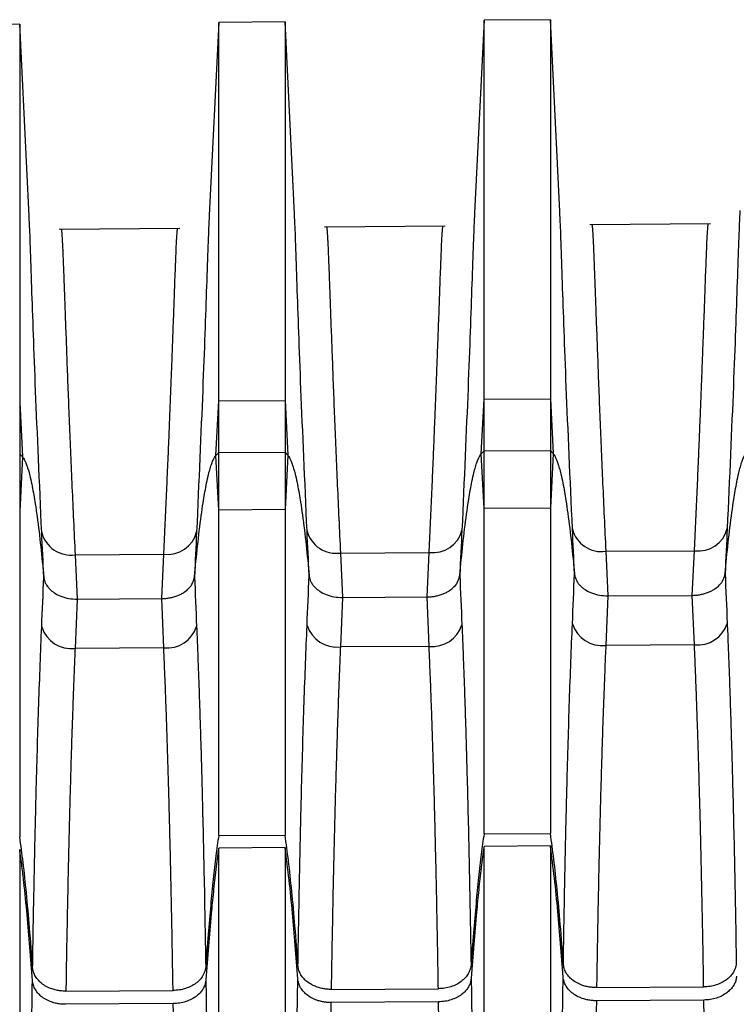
# Model space of a CAD drawing. Header units: millimetres. Extents: x -103 to 103, y 0 to 140.
# Tile 18 of 30: x -67 to -57, y 124 to 139. Entities that reach past the tile are written whole.
import ezdxf

# ---------------------------------------------------------------- set-up
doc = ezdxf.new("R2010")
doc.units = ezdxf.units.MM

msp = doc.modelspace()

# ---------------------------------------------------------------- linework, layer by layer
at = {"color": 7, "linetype": 'Continuous', "lineweight": 25}
for p, q in [((-64.45, 139.242), (-64.593, 136.338)), ((-63.45, 139.251), (-64.45, 139.242)), ((-64.45, 126.987), (-64.45, 139.242)), ((-63.307, 136.359), (-63.45, 139.251)), ((-63.45, 139.251), (-63.45, 126.994)), ((-60.45, 139.277), (-60.593, 136.373)), ((-59.45, 139.286), (-60.45, 139.277)), ((-60.45, 127.013), (-60.45, 139.277)), ((-59.307, 136.394), (-59.45, 139.286)), ((-59.45, 139.286), (-59.45, 127.02)), ((-67.45, 139.216), (-68.45, 139.207)), ((-67.307, 136.324), (-67.45, 139.216)), ((-67.45, 139.216), (-67.45, 126.968)), ((-65.034, 136.137), (-66.857, 136.121)), ((-61.034, 136.172), (-62.857, 136.156)), ((-57.034, 136.207), (-58.857, 136.191)), ((-67.45, 133.518), (-67.409, 132.698)), ((-64.491, 132.716), (-64.45, 133.538)), ((-64.45, 133.538), (-63.45, 133.544)), ((-63.45, 133.544), (-63.409, 132.722)), ((-60.491, 132.741), (-60.45, 133.564)), ((-60.45, 133.564), (-59.45, 133.57)), ((-59.45, 133.57), (-59.409, 132.747)), ((-67.45, 132.741), (-67.409, 132.698)), ((-67.409, 132.698), (-67.45, 131.877)), ((-64.491, 132.716), (-64.45, 132.759)), ((-64.45, 131.894), (-64.491, 132.716)), ((-64.45, 132.759), (-63.45, 132.765)), ((-63.45, 132.765), (-63.409, 132.722)), ((-63.409, 132.722), (-63.45, 131.9)), ((-60.491, 132.741), (-60.45, 132.784)), ((-60.45, 131.918), (-60.491, 132.741)), ((-60.45, 132.784), (-59.45, 132.79)), ((-59.45, 132.79), (-59.409, 132.747)), ((-59.409, 132.747), (-59.45, 131.923)), ((-63.45, 131.9), (-64.45, 131.894)), ((-59.45, 131.923), (-60.45, 131.918)), ((-66.615, 131.22), (-65.278, 131.229)), ((-66.615, 131.22), (-66.583, 130.551)), ((-65.309, 130.559), (-65.278, 131.229)), ((-62.615, 131.246), (-61.278, 131.255)), ((-62.615, 131.246), (-62.583, 130.575)), ((-61.309, 130.583), (-61.278, 131.255)), ((-58.614, 131.272), (-57.278, 131.281)), ((-58.614, 131.272), (-58.583, 130.6)), ((-57.31, 130.608), (-57.278, 131.281)), ((-66.583, 130.551), (-66.615, 129.807)), ((-66.583, 130.551), (-65.309, 130.559)), ((-65.278, 129.815), (-65.309, 130.559)), ((-62.583, 130.575), (-62.615, 129.83)), ((-62.583, 130.575), (-61.309, 130.583)), ((-61.278, 129.838), (-61.309, 130.583)), ((-58.583, 130.6), (-58.614, 129.854)), ((-58.583, 130.6), (-57.31, 130.608)), ((-57.278, 129.862), (-57.31, 130.608)), ((-65.278, 129.815), (-66.615, 129.807)), ((-61.278, 129.838), (-62.615, 129.83)), ((-57.278, 129.862), (-58.614, 129.854)), ((-64.45, 126.987), (-63.45, 126.994)), ((-60.45, 127.013), (-59.45, 127.02)), ((-67.45, 126.779), (-67.45, 96.979)), ((-63.45, 126.805), (-64.45, 126.798)), ((-64.45, 108.235), (-64.45, 126.798)), ((-63.45, 126.805), (-63.45, 109.132)), ((-59.45, 126.831), (-60.45, 126.824)), ((-60.45, 110.34), (-60.45, 126.824)), ((-59.45, 126.831), (-59.45, 110.225)), ((-58.753, 124.694), (-57.139, 124.705)), ((-66.754, 124.641), (-65.138, 124.652)), ((-62.754, 124.668), (-61.138, 124.678)), ((-65.135, 124.454), (-66.757, 124.443)), ((-61.135, 124.48), (-62.757, 124.47)), ((-57.136, 124.507), (-58.756, 124.496))]:
    msp.add_line(p, q, dxfattribs=at)
for centre, radius, start, end in [((-66.68, 131.667), 0.452, 194.1814, 278.2745), ((-65.219, 131.674), 0.449, 262.5021, 345.9803), ((-62.68, 131.693), 0.452, 194.1854, 278.2737), ((-61.219, 131.7), 0.449, 262.503, 345.9763), ((-58.679, 131.719), 0.452, 194.1894, 278.2728), ((-57.219, 131.726), 0.449, 262.5038, 345.9723), ((-58.668, 130.323), 0.472, 197.9247, 276.5087), ((-57.231, 130.328), 0.469, 264.1908, 342.3009), ((-66.668, 130.276), 0.472, 197.9168, 276.5101), ((-65.23, 130.282), 0.469, 264.1893, 342.3089), ((-62.668, 130.3), 0.472, 197.9208, 276.5094), ((-61.23, 130.305), 0.469, 264.1901, 342.3049)]:
    msp.add_arc(centre, radius, start, end, dxfattribs=at)
at = {"color": 8, "linetype": 'Continuous', "lineweight": 25}
for points, knots in [([(-56.592, 136.408), (-56.593, 136.384), (-56.602, 136.258), (-56.631, 135.398), (-56.684, 133.87), (-56.75, 132.371), (-56.784, 131.617)], [0, 0, 0, 0, 0.072282, 0.38167, 0.68917, 1, 1, 1, 1]), ([(-67.118, 131.556), (-67.151, 132.306), (-67.217, 133.798), (-67.27, 135.318), (-67.298, 136.175), (-67.307, 136.301), (-67.309, 136.324)], [0, 0, 0, 0, 0.310637, 0.618209, 0.927686, 1, 1, 1, 1]), ([(-64.592, 136.338), (-64.593, 136.315), (-64.602, 136.189), (-64.631, 135.332), (-64.684, 133.811), (-64.75, 132.316), (-64.783, 131.565)], [0, 0, 0, 0, 0.071456, 0.381113, 0.688889, 1, 1, 1, 1]), ([(-63.118, 131.582), (-63.151, 132.333), (-63.217, 133.828), (-63.27, 135.351), (-63.298, 136.209), (-63.307, 136.335), (-63.309, 136.359)], [0, 0, 0, 0, 0.310499, 0.617934, 0.927274, 1, 1, 1, 1]), ([(-60.592, 136.373), (-60.593, 136.349), (-60.602, 136.223), (-60.631, 135.365), (-60.684, 133.84), (-60.75, 132.344), (-60.783, 131.591)], [0, 0, 0, 0, 0.071866, 0.381403, 0.689037, 1, 1, 1, 1]), ([(-59.117, 131.608), (-59.151, 132.361), (-59.217, 133.858), (-59.27, 135.384), (-59.298, 136.244), (-59.307, 136.37), (-59.309, 136.394)], [0, 0, 0, 0, 0.310361, 0.61766, 0.926863, 1, 1, 1, 1])]:
    msp.add_open_spline(points, degree=3, knots=knots, dxfattribs=at)
at = {"color": 7, "linetype": 'Continuous', "lineweight": 25}
for points, knots in [([(-66.824, 136.121), (-66.823, 136.12), (-66.821, 136.118), (-66.819, 136.102), (-66.816, 136.077), (-66.814, 136.043), (-66.811, 136.001), (-66.808, 135.949), (-66.805, 135.891), (-66.802, 135.825), (-66.799, 135.752), (-66.796, 135.672), (-66.792, 135.587), (-66.789, 135.496), (-66.785, 135.4), (-66.781, 135.3), (-66.778, 135.195), (-66.774, 135.086), (-66.77, 134.974), (-66.763, 134.784), (-66.752, 134.5), (-66.738, 134.099), (-66.721, 133.67), (-66.703, 133.216), (-66.684, 132.741), (-66.662, 132.249), (-66.64, 131.746), (-66.623, 131.393), (-66.615, 131.22)], [0, 0, 0, 0, 0.031908, 0.063325, 0.094254, 0.124693, 0.154642, 0.184102, 0.213072, 0.241552, 0.269543, 0.297045, 0.324057, 0.350579, 0.376612, 0.402156, 0.42721, 0.451774, 0.475849, 0.499434, 0.568247, 0.635275, 0.70052, 0.763981, 0.82566, 0.885555, 0.943669, 1, 1, 1, 1]), ([(-65.278, 131.229), (-65.273, 131.328), (-65.263, 131.528), (-65.25, 131.82), (-65.237, 132.11), (-65.224, 132.395), (-65.212, 132.676), (-65.2, 132.951), (-65.189, 133.22), (-65.179, 133.483), (-65.169, 133.738), (-65.159, 133.985), (-65.15, 134.222), (-65.142, 134.45), (-65.134, 134.667), (-65.126, 134.886), (-65.118, 135.103), (-65.111, 135.316), (-65.103, 135.513), (-65.096, 135.689), (-65.09, 135.842), (-65.084, 135.968), (-65.078, 136.063), (-65.073, 136.125), (-65.07, 136.132), (-65.068, 136.136)], [0, 0, 0, 0, 0.031968, 0.064518, 0.097649, 0.131363, 0.165659, 0.200537, 0.235998, 0.272041, 0.308666, 0.345874, 0.383664, 0.422037, 0.460992, 0.50053, 0.54785, 0.597214, 0.648622, 0.702074, 0.757571, 0.815112, 0.874697, 0.936326, 1, 1, 1, 1]), ([(-62.824, 136.156), (-62.823, 136.155), (-62.821, 136.153), (-62.819, 136.137), (-62.816, 136.112), (-62.814, 136.078), (-62.811, 136.035), (-62.808, 135.984), (-62.805, 135.925), (-62.802, 135.859), (-62.799, 135.786), (-62.796, 135.707), (-62.792, 135.621), (-62.789, 135.53), (-62.785, 135.434), (-62.781, 135.333), (-62.777, 135.228), (-62.774, 135.119), (-62.769, 135.007), (-62.763, 134.816), (-62.752, 134.532), (-62.737, 134.131), (-62.721, 133.7), (-62.703, 133.245), (-62.683, 132.77), (-62.662, 132.277), (-62.64, 131.772), (-62.623, 131.42), (-62.615, 131.246)], [0, 0, 0, 0, 0.031888, 0.063289, 0.094203, 0.124629, 0.154569, 0.18402, 0.212985, 0.241462, 0.269452, 0.296954, 0.32397, 0.350498, 0.376538, 0.402092, 0.427158, 0.451737, 0.475829, 0.499433, 0.568256, 0.635292, 0.700541, 0.764004, 0.825681, 0.885572, 0.943679, 1, 1, 1, 1]), ([(-61.278, 131.255), (-61.273, 131.354), (-61.263, 131.554), (-61.25, 131.847), (-61.237, 132.137), (-61.224, 132.423), (-61.212, 132.704), (-61.201, 132.98), (-61.19, 133.25), (-61.179, 133.513), (-61.169, 133.768), (-61.16, 134.015), (-61.151, 134.254), (-61.142, 134.482), (-61.134, 134.699), (-61.126, 134.918), (-61.118, 135.136), (-61.111, 135.35), (-61.103, 135.547), (-61.096, 135.723), (-61.09, 135.877), (-61.084, 136.003), (-61.078, 136.097), (-61.073, 136.159), (-61.07, 136.167), (-61.068, 136.171)], [0, 0, 0, 0, 0.031961, 0.064504, 0.097631, 0.13134, 0.165632, 0.200508, 0.235967, 0.272009, 0.308634, 0.345842, 0.383634, 0.42201, 0.460968, 0.500511, 0.547827, 0.597188, 0.648595, 0.702048, 0.757547, 0.815092, 0.874682, 0.936318, 1, 1, 1, 1]), ([(-58.824, 136.191), (-58.823, 136.19), (-58.821, 136.188), (-58.819, 136.172), (-58.816, 136.147), (-58.814, 136.113), (-58.811, 136.07), (-58.808, 136.019), (-58.805, 135.96), (-58.802, 135.893), (-58.799, 135.82), (-58.796, 135.74), (-58.792, 135.655), (-58.789, 135.564), (-58.785, 135.467), (-58.781, 135.366), (-58.777, 135.261), (-58.773, 135.152), (-58.769, 135.039), (-58.763, 134.848), (-58.752, 134.564), (-58.737, 134.162), (-58.721, 133.731), (-58.703, 133.275), (-58.683, 132.798), (-58.662, 132.305), (-58.639, 131.799), (-58.623, 131.446), (-58.614, 131.272)], [0, 0, 0, 0, 0.031916, 0.063341, 0.094276, 0.124721, 0.154674, 0.184138, 0.21311, 0.241592, 0.269584, 0.297085, 0.324096, 0.350616, 0.376645, 0.402184, 0.427233, 0.451791, 0.475858, 0.499435, 0.568268, 0.63531, 0.700564, 0.764028, 0.825703, 0.88559, 0.943689, 1, 1, 1, 1]), ([(-57.278, 131.281), (-57.273, 131.38), (-57.264, 131.581), (-57.25, 131.874), (-57.237, 132.164), (-57.224, 132.451), (-57.212, 132.733), (-57.201, 133.009), (-57.19, 133.279), (-57.179, 133.543), (-57.169, 133.799), (-57.16, 134.046), (-57.151, 134.285), (-57.142, 134.514), (-57.134, 134.732), (-57.126, 134.951), (-57.118, 135.169), (-57.111, 135.383), (-57.103, 135.58), (-57.096, 135.758), (-57.09, 135.911), (-57.084, 136.037), (-57.078, 136.132), (-57.073, 136.194), (-57.07, 136.202), (-57.068, 136.206)], [0, 0, 0, 0, 0.0319553, 0.0644943, 0.0976172, 0.1313239, 0.1656147, 0.2004896, 0.2359485, 0.2719917, 0.3086191, 0.3458309, 0.383627, 0.4220075, 0.4609726, 0.5005221, 0.5478296, 0.5971846, 0.648587, 0.702037, 0.7575345, 0.8150796, 0.8746722, 0.9363123, 1, 1, 1, 1]), ([(-67.409, 132.698), (-67.404, 132.69), (-67.39, 132.674), (-67.373, 132.642), (-67.354, 132.599), (-67.334, 132.544), (-67.312, 132.472), (-67.287, 132.373), (-67.253, 132.21), (-67.219, 132.013), (-67.175, 131.709), (-67.131, 131.341), (-67.101, 131.035), (-67.086, 130.881)], [0, 0, 0, 0, 0.013351, 0.031556, 0.055575, 0.0864, 0.125064, 0.175263, 0.250071, 0.394795, 0.500072, 0.747867, 1, 1, 1, 1]), ([(-64.815, 130.889), (-64.8, 131.044), (-64.77, 131.352), (-64.726, 131.722), (-64.682, 132.028), (-64.648, 132.226), (-64.613, 132.39), (-64.587, 132.494), (-64.563, 132.574), (-64.538, 132.638), (-64.516, 132.684), (-64.498, 132.707), (-64.491, 132.716)], [0, 0, 0, 0, 0.252198, 0.499938, 0.605707, 0.749882, 0.824761, 0.874907, 0.922021, 0.957259, 0.982618, 1, 1, 1, 1]), ([(-63.409, 132.722), (-63.404, 132.715), (-63.39, 132.698), (-63.373, 132.666), (-63.354, 132.624), (-63.334, 132.568), (-63.312, 132.497), (-63.287, 132.398), (-63.253, 132.235), (-63.219, 132.038), (-63.175, 131.734), (-63.13, 131.366), (-63.101, 131.06), (-63.086, 130.906)], [0, 0, 0, 0, 0.0133595, 0.0315696, 0.0555912, 0.0864114, 0.1250636, 0.1752926, 0.2500708, 0.3949753, 0.5000716, 0.7478919, 1, 1, 1, 1]), ([(-60.815, 130.914), (-60.8, 131.069), (-60.771, 131.376), (-60.726, 131.747), (-60.682, 132.052), (-60.648, 132.25), (-60.613, 132.414), (-60.587, 132.519), (-60.563, 132.599), (-60.538, 132.662), (-60.516, 132.708), (-60.498, 132.731), (-60.491, 132.741)], [0, 0, 0, 0, 0.252173, 0.499938, 0.605534, 0.749881, 0.824731, 0.874907, 0.922008, 0.957244, 0.982608, 1, 1, 1, 1]), ([(-59.409, 132.747), (-59.404, 132.74), (-59.39, 132.723), (-59.373, 132.691), (-59.354, 132.648), (-59.334, 132.593), (-59.312, 132.521), (-59.287, 132.423), (-59.252, 132.259), (-59.219, 132.062), (-59.175, 131.758), (-59.13, 131.39), (-59.1, 131.085), (-59.086, 130.93)], [0, 0, 0, 0, 0.013368, 0.031583, 0.055607, 0.086423, 0.125064, 0.175322, 0.250071, 0.395157, 0.500072, 0.747917, 1, 1, 1, 1]), ([(-56.816, 130.938), (-56.801, 131.093), (-56.771, 131.401), (-56.726, 131.771), (-56.682, 132.077), (-56.648, 132.275), (-56.613, 132.439), (-56.587, 132.543), (-56.563, 132.623), (-56.538, 132.687), (-56.516, 132.733), (-56.498, 132.756), (-56.491, 132.765)], [0, 0, 0, 0, 0.252149, 0.499938, 0.60536, 0.749881, 0.824701, 0.874906, 0.921994, 0.957228, 0.982598, 1, 1, 1, 1]), ([(-61.309, 130.583), (-61.288, 130.584), (-61.246, 130.585), (-61.184, 130.595), (-61.124, 130.609), (-61.067, 130.628), (-61.016, 130.652), (-60.957, 130.687), (-60.893, 130.741), (-60.834, 130.82), (-60.822, 130.882), (-60.815, 130.914)], [0, 0, 0, 0, 0.084392, 0.169476, 0.254439, 0.338465, 0.420776, 0.500674, 0.649195, 0.818319, 1, 1, 1, 1]), ([(-59.086, 130.93), (-59.083, 130.914), (-59.078, 130.882), (-59.059, 130.836), (-59.034, 130.793), (-59.002, 130.755), (-58.966, 130.722), (-58.912, 130.683), (-58.829, 130.641), (-58.711, 130.606), (-58.626, 130.602), (-58.583, 130.6)], [0, 0, 0, 0, 0.09209, 0.182272, 0.269229, 0.351807, 0.429064, 0.500299, 0.661894, 0.830613, 1, 1, 1, 1]), ([(-57.31, 130.608), (-57.289, 130.609), (-57.246, 130.61), (-57.184, 130.619), (-57.124, 130.634), (-57.068, 130.653), (-57.016, 130.677), (-56.957, 130.712), (-56.893, 130.766), (-56.835, 130.845), (-56.822, 130.907), (-56.816, 130.938)], [0, 0, 0, 0, 0.084391, 0.169475, 0.254438, 0.338464, 0.420775, 0.500673, 0.649196, 0.81832, 1, 1, 1, 1]), ([(-67.086, 130.881), (-67.084, 130.865), (-67.079, 130.832), (-67.06, 130.786), (-67.034, 130.744), (-67.002, 130.706), (-66.967, 130.673), (-66.912, 130.633), (-66.83, 130.591), (-66.712, 130.557), (-66.626, 130.553), (-66.583, 130.551)], [0, 0, 0, 0, 0.09216, 0.182413, 0.269441, 0.352085, 0.429403, 0.500693, 0.662154, 0.830739, 1, 1, 1, 1]), ([(-65.309, 130.559), (-65.288, 130.559), (-65.246, 130.561), (-65.184, 130.57), (-65.124, 130.584), (-65.067, 130.604), (-65.016, 130.627), (-64.956, 130.662), (-64.892, 130.716), (-64.834, 130.796), (-64.822, 130.857), (-64.815, 130.889)], [0, 0, 0, 0, 0.084392, 0.169477, 0.25444, 0.338466, 0.420777, 0.500674, 0.649194, 0.818318, 1, 1, 1, 1]), ([(-63.086, 130.906), (-63.083, 130.889), (-63.079, 130.857), (-63.06, 130.811), (-63.034, 130.768), (-63.002, 130.73), (-62.966, 130.698), (-62.912, 130.658), (-62.829, 130.616), (-62.711, 130.581), (-62.626, 130.577), (-62.583, 130.575)], [0, 0, 0, 0, 0.09216, 0.182413, 0.26944, 0.352084, 0.429403, 0.500693, 0.662155, 0.83074, 1, 1, 1, 1]), ([(-59.254, 125.051), (-59.252, 125.19), (-59.247, 125.467), (-59.24, 125.873), (-59.233, 126.269), (-59.225, 126.653), (-59.217, 127.027), (-59.208, 127.389), (-59.196, 127.847), (-59.181, 128.393), (-59.162, 129.015), (-59.141, 129.612), (-59.125, 129.99), (-59.117, 130.178)], [0, 0, 0, 0, 0.074873, 0.148583, 0.221122, 0.292484, 0.362664, 0.431658, 0.499464, 0.627622, 0.753727, 0.877828, 1, 1, 1, 1]), ([(-56.784, 130.186), (-56.779, 130.079), (-56.77, 129.864), (-56.758, 129.533), (-56.745, 129.193), (-56.734, 128.844), (-56.723, 128.486), (-56.712, 128.118), (-56.7, 127.665), (-56.686, 127.117), (-56.672, 126.464), (-56.658, 125.778), (-56.651, 125.302), (-56.647, 125.061)], [0, 0, 0, 0, 0.069826, 0.140286, 0.211397, 0.283173, 0.355626, 0.428766, 0.502598, 0.621509, 0.744062, 0.870237, 1, 1, 1, 1]), ([(-67.255, 124.998), (-67.253, 125.12), (-67.249, 125.364), (-67.243, 125.723), (-67.236, 126.073), (-67.229, 126.415), (-67.222, 126.748), (-67.215, 127.072), (-67.207, 127.388), (-67.197, 127.816), (-67.182, 128.347), (-67.162, 128.969), (-67.141, 129.565), (-67.126, 129.943), (-67.118, 130.131)], [0, 0, 0, 0, 0.0657488, 0.1305863, 0.1945069, 0.2575059, 0.3195791, 0.3807236, 0.4409371, 0.5002185, 0.628187, 0.7541025, 0.8780153, 1, 1, 1, 1]), ([(-64.783, 130.139), (-64.779, 130.032), (-64.77, 129.817), (-64.757, 129.486), (-64.745, 129.146), (-64.733, 128.796), (-64.722, 128.437), (-64.711, 128.069), (-64.699, 127.616), (-64.686, 127.068), (-64.671, 126.413), (-64.658, 125.726), (-64.65, 125.25), (-64.646, 125.008)], [0, 0, 0, 0, 0.06982, 0.140275, 0.211383, 0.283158, 0.355613, 0.428755, 0.502593, 0.621488, 0.744036, 0.870218, 1, 1, 1, 1]), ([(-63.255, 125.024), (-63.252, 125.164), (-63.248, 125.441), (-63.24, 125.849), (-63.233, 126.245), (-63.225, 126.63), (-63.217, 127.004), (-63.208, 127.367), (-63.197, 127.825), (-63.182, 128.371), (-63.162, 128.993), (-63.141, 129.589), (-63.125, 129.967), (-63.118, 130.154)], [0, 0, 0, 0, 0.074981, 0.148791, 0.221422, 0.292867, 0.363121, 0.432181, 0.500044, 0.628053, 0.754012, 0.877969, 1, 1, 1, 1]), ([(-60.783, 130.162), (-60.779, 130.056), (-60.77, 129.841), (-60.757, 129.51), (-60.745, 129.169), (-60.733, 128.82), (-60.722, 128.461), (-60.712, 128.093), (-60.699, 127.64), (-60.686, 127.092), (-60.672, 126.439), (-60.658, 125.752), (-60.65, 125.276), (-60.646, 125.035)], [0, 0, 0, 0, 0.069826, 0.140286, 0.211399, 0.283178, 0.355636, 0.428781, 0.50262, 0.621516, 0.744061, 0.870233, 1, 1, 1, 1]), ([(-66.615, 129.807), (-66.619, 129.699), (-66.629, 129.482), (-66.642, 129.144), (-66.654, 128.796), (-66.667, 128.435), (-66.678, 128.062), (-66.689, 127.677), (-66.7, 127.28), (-66.71, 126.871), (-66.72, 126.449), (-66.729, 126.015), (-66.738, 125.569), (-66.746, 125.111), (-66.751, 124.798), (-66.754, 124.641)], [0, 0, 0, 0, 0.070207, 0.141533, 0.213978, 0.287542, 0.362225, 0.438027, 0.514949, 0.592991, 0.672153, 0.752434, 0.833836, 0.916358, 1, 1, 1, 1]), ([(-65.138, 124.652), (-65.14, 124.788), (-65.145, 125.059), (-65.152, 125.458), (-65.159, 125.848), (-65.167, 126.229), (-65.175, 126.6), (-65.184, 126.962), (-65.193, 127.316), (-65.202, 127.66), (-65.212, 127.995), (-65.222, 128.32), (-65.232, 128.637), (-65.243, 128.945), (-65.254, 129.243), (-65.266, 129.534), (-65.274, 129.722), (-65.278, 129.815)], [0, 0, 0, 0, 0.072509, 0.144183, 0.215023, 0.285027, 0.354197, 0.422532, 0.490032, 0.556698, 0.622529, 0.687526, 0.751689, 0.815018, 0.877512, 0.939173, 1, 1, 1, 1]), ([(-62.615, 129.83), (-62.619, 129.723), (-62.628, 129.505), (-62.642, 129.168), (-62.654, 128.82), (-62.666, 128.459), (-62.678, 128.086), (-62.689, 127.702), (-62.7, 127.305), (-62.71, 126.895), (-62.72, 126.474), (-62.729, 126.04), (-62.738, 125.594), (-62.746, 125.137), (-62.751, 124.825), (-62.754, 124.668)], [0, 0, 0, 0, 0.070222, 0.141561, 0.214016, 0.287587, 0.362275, 0.43808, 0.515002, 0.593042, 0.672198, 0.752472, 0.833864, 0.916373, 1, 1, 1, 1]), ([(-61.138, 124.678), (-61.141, 124.814), (-61.145, 125.085), (-61.152, 125.484), (-61.16, 125.873), (-61.167, 126.254), (-61.176, 126.625), (-61.184, 126.987), (-61.193, 127.34), (-61.202, 127.684), (-61.212, 128.019), (-61.222, 128.344), (-61.232, 128.661), (-61.243, 128.968), (-61.254, 129.267), (-61.266, 129.557), (-61.274, 129.745), (-61.278, 129.838)], [0, 0, 0, 0, 0.072499, 0.144165, 0.214997, 0.284996, 0.354161, 0.422493, 0.489992, 0.556658, 0.622491, 0.687491, 0.751658, 0.814992, 0.877494, 0.939163, 1, 1, 1, 1]), ([(-58.614, 129.854), (-58.619, 129.746), (-58.628, 129.529), (-58.641, 129.192), (-58.654, 128.843), (-58.666, 128.483), (-58.678, 128.11), (-58.689, 127.726), (-58.7, 127.329), (-58.71, 126.92), (-58.72, 126.499), (-58.729, 126.066), (-58.737, 125.62), (-58.746, 125.163), (-58.751, 124.851), (-58.753, 124.694)], [0, 0, 0, 0, 0.0702345, 0.1415832, 0.2140463, 0.2876238, 0.3623161, 0.4381231, 0.5150452, 0.5930824, 0.6722348, 0.7525027, 0.8338861, 0.9163852, 1, 1, 1, 1]), ([(-57.139, 124.705), (-57.141, 124.841), (-57.145, 125.111), (-57.152, 125.51), (-57.16, 125.899), (-57.168, 126.279), (-57.176, 126.65), (-57.184, 127.012), (-57.193, 127.365), (-57.203, 127.708), (-57.212, 128.043), (-57.222, 128.368), (-57.233, 128.685), (-57.243, 128.992), (-57.255, 129.291), (-57.266, 129.58), (-57.274, 129.768), (-57.278, 129.862)], [0, 0, 0, 0, 0.072489, 0.144146, 0.214971, 0.284964, 0.354125, 0.422455, 0.489952, 0.556618, 0.622452, 0.687455, 0.751627, 0.814967, 0.877475, 0.939153, 1, 1, 1, 1]), ([(-67.255, 124.998), (-67.27, 125.197), (-67.297, 125.572), (-67.346, 126.1), (-67.393, 126.558), (-67.432, 126.839), (-67.45, 126.968)], [0, 0, 0, 0, 0.3031849, 0.570889, 0.8031443, 1, 1, 1, 1]), ([(-64.45, 126.987), (-64.464, 126.886), (-64.495, 126.667), (-64.534, 126.317), (-64.573, 125.921), (-64.611, 125.48), (-64.634, 125.171), (-64.646, 125.008)], [0, 0, 0, 0, 0.154515, 0.331748, 0.531727, 0.754473, 1, 1, 1, 1]), ([(-63.255, 125.024), (-63.269, 125.223), (-63.297, 125.599), (-63.345, 126.126), (-63.393, 126.584), (-63.432, 126.865), (-63.45, 126.994)], [0, 0, 0, 0, 0.303234, 0.570954, 0.803193, 1, 1, 1, 1]), ([(-60.45, 127.013), (-60.464, 126.912), (-60.495, 126.693), (-60.534, 126.343), (-60.573, 125.947), (-60.611, 125.506), (-60.634, 125.197), (-60.646, 125.035)], [0, 0, 0, 0, 0.1544737, 0.3316855, 0.5316646, 0.7544313, 1, 1, 1, 1]), ([(-59.254, 125.051), (-59.269, 125.25), (-59.297, 125.625), (-59.345, 126.153), (-59.393, 126.61), (-59.432, 126.891), (-59.45, 127.02)], [0, 0, 0, 0, 0.303283, 0.571019, 0.803242, 1, 1, 1, 1]), ([(-67.258, 124.801), (-67.27, 124.968), (-67.294, 125.298), (-67.337, 125.793), (-67.377, 126.199), (-67.416, 126.528), (-67.438, 126.692), (-67.45, 126.779)], [0, 0, 0, 0, 0.253134, 0.500008, 0.749986, 0.869046, 1, 1, 1, 1]), ([(-64.45, 126.798), (-64.465, 126.69), (-64.494, 126.47), (-64.531, 126.139), (-64.568, 125.755), (-64.606, 125.312), (-64.631, 124.981), (-64.643, 124.812)], [0, 0, 0, 0, 0.163276, 0.332521, 0.500002, 0.74531, 1, 1, 1, 1]), ([(-63.258, 124.828), (-63.27, 124.996), (-63.294, 125.326), (-63.337, 125.823), (-63.385, 126.313), (-63.429, 126.642), (-63.45, 126.805)], [0, 0, 0, 0, 0.2548172, 0.50001, 0.7530367, 1, 1, 1, 1]), ([(-60.45, 126.824), (-60.465, 126.717), (-60.494, 126.499), (-60.531, 126.168), (-60.568, 125.783), (-60.607, 125.339), (-60.631, 125.008), (-60.643, 124.839)], [0, 0, 0, 0, 0.161571, 0.33056, 0.500002, 0.744901, 1, 1, 1, 1]), ([(-59.257, 124.854), (-59.27, 125.023), (-59.294, 125.352), (-59.337, 125.85), (-59.385, 126.34), (-59.429, 126.669), (-59.45, 126.831)], [0, 0, 0, 0, 0.25508, 0.50001, 0.754321, 1, 1, 1, 1]), ([(-66.754, 124.641), (-66.775, 124.642), (-66.818, 124.643), (-66.882, 124.652), (-66.954, 124.67), (-67.032, 124.7), (-67.106, 124.745), (-67.167, 124.8), (-67.213, 124.861), (-67.245, 124.928), (-67.252, 124.974), (-67.255, 124.998)], [0, 0, 0, 0, 0.081444, 0.164381, 0.250397, 0.372277, 0.499645, 0.620203, 0.748889, 0.873084, 1, 1, 1, 1]), ([(-64.646, 125.008), (-64.648, 124.993), (-64.651, 124.963), (-64.666, 124.918), (-64.691, 124.868), (-64.731, 124.813), (-64.79, 124.759), (-64.864, 124.714), (-64.948, 124.68), (-65.041, 124.656), (-65.106, 124.653), (-65.138, 124.652)], [0, 0, 0, 0, 0.082902, 0.166132, 0.250786, 0.374833, 0.499823, 0.622264, 0.749919, 0.874445, 1, 1, 1, 1]), ([(-62.754, 124.668), (-62.775, 124.668), (-62.818, 124.669), (-62.882, 124.679), (-62.954, 124.697), (-63.031, 124.727), (-63.105, 124.772), (-63.167, 124.826), (-63.213, 124.888), (-63.245, 124.954), (-63.251, 125.001), (-63.255, 125.024)], [0, 0, 0, 0, 0.081445, 0.164384, 0.250398, 0.372279, 0.499644, 0.620203, 0.748886, 0.873084, 1, 1, 1, 1]), ([(-60.646, 125.035), (-60.648, 125.02), (-60.652, 124.989), (-60.667, 124.945), (-60.691, 124.894), (-60.732, 124.84), (-60.791, 124.786), (-60.864, 124.74), (-60.948, 124.706), (-61.041, 124.683), (-61.106, 124.68), (-61.138, 124.678)], [0, 0, 0, 0, 0.0828979, 0.1661283, 0.2507873, 0.374836, 0.4998231, 0.6222589, 0.749916, 0.8744419, 1, 1, 1, 1]), ([(-58.753, 124.694), (-58.775, 124.695), (-58.818, 124.696), (-58.882, 124.706), (-58.954, 124.723), (-59.031, 124.753), (-59.105, 124.798), (-59.167, 124.853), (-59.212, 124.914), (-59.245, 124.981), (-59.251, 125.027), (-59.254, 125.051)], [0, 0, 0, 0, 0.081448, 0.164387, 0.250399, 0.372282, 0.499644, 0.620205, 0.748887, 0.873087, 1, 1, 1, 1]), ([(-56.647, 125.061), (-56.648, 125.046), (-56.652, 125.016), (-56.667, 124.971), (-56.692, 124.921), (-56.732, 124.866), (-56.791, 124.812), (-56.864, 124.767), (-56.949, 124.733), (-57.042, 124.709), (-57.106, 124.706), (-57.139, 124.705)], [0, 0, 0, 0, 0.082894, 0.166124, 0.250789, 0.374839, 0.499823, 0.622254, 0.749913, 0.874439, 1, 1, 1, 1]), ([(-63.349, 110.822), (-63.349, 110.962), (-63.348, 111.241), (-63.347, 111.66), (-63.346, 112.077), (-63.345, 112.492), (-63.344, 112.904), (-63.343, 113.313), (-63.341, 113.719), (-63.34, 114.121), (-63.338, 114.52), (-63.337, 114.913), (-63.335, 115.303), (-63.334, 115.687), (-63.332, 116.066), (-63.33, 116.441), (-63.329, 116.809), (-63.327, 117.172), (-63.325, 117.529), (-63.32, 118.384), (-63.312, 119.689), (-63.3, 121.175), (-63.289, 122.334), (-63.28, 123.212), (-63.269, 124.041), (-63.261, 124.569), (-63.258, 124.828)], [0, 0, 0, 0, 0.03082, 0.061316, 0.09148, 0.121306, 0.150787, 0.179916, 0.208686, 0.237092, 0.265129, 0.292791, 0.320073, 0.346971, 0.373481, 0.399598, 0.425319, 0.450642, 0.475562, 0.500077, 0.629636, 0.749189, 0.815958, 0.880009, 0.941351, 1, 1, 1, 1]), ([(-62.757, 124.47), (-62.778, 124.47), (-62.821, 124.471), (-62.886, 124.481), (-62.958, 124.499), (-63.035, 124.529), (-63.109, 124.574), (-63.171, 124.629), (-63.216, 124.691), (-63.248, 124.758), (-63.254, 124.804), (-63.258, 124.828)], [0, 0, 0, 0, 0.0814373, 0.1643598, 0.2503721, 0.3723032, 0.499636, 0.6202363, 0.7488774, 0.8730719, 1, 1, 1, 1]), ([(-60.643, 124.839), (-60.646, 124.82), (-60.65, 124.783), (-60.67, 124.73), (-60.699, 124.679), (-60.739, 124.632), (-60.792, 124.586), (-60.86, 124.543), (-60.945, 124.509), (-61.038, 124.485), (-61.103, 124.482), (-61.135, 124.48)], [0, 0, 0, 0, 0.102617, 0.201945, 0.299948, 0.398669, 0.50011, 0.622629, 0.750115, 0.874604, 1, 1, 1, 1]), ([(-60.643, 124.839), (-60.641, 124.707), (-60.637, 124.441), (-60.632, 124.033), (-60.626, 123.613), (-60.621, 123.179), (-60.616, 122.732), (-60.611, 122.272), (-60.603, 121.464), (-60.593, 120.261), (-60.584, 118.964), (-60.578, 117.927), (-60.574, 117.184), (-60.57, 116.417), (-60.566, 115.627), (-60.563, 114.816), (-60.56, 113.987), (-60.557, 113.141), (-60.556, 112.577), (-60.555, 112.292)], [0, 0, 0, 0, 0.0334511, 0.0676809, 0.1026914, 0.1384843, 0.1750606, 0.2124212, 0.2505664, 0.3707482, 0.500005, 0.5560576, 0.6140276, 0.6738845, 0.7355923, 0.7991093, 0.8643871, 0.9313712, 1, 1, 1, 1]), ([(-59.346, 112.208), (-59.345, 112.352), (-59.345, 112.639), (-59.343, 113.07), (-59.342, 113.498), (-59.341, 113.922), (-59.339, 114.342), (-59.338, 114.758), (-59.336, 115.169), (-59.334, 115.575), (-59.333, 115.975), (-59.331, 116.371), (-59.329, 116.76), (-59.327, 117.144), (-59.325, 117.521), (-59.323, 117.892), (-59.321, 118.257), (-59.316, 119.052), (-59.308, 120.237), (-59.297, 121.568), (-59.287, 122.608), (-59.278, 123.394), (-59.268, 124.141), (-59.261, 124.62), (-59.257, 124.854)], [0, 0, 0, 0, 0.03453, 0.068655, 0.102368, 0.13566, 0.168524, 0.200953, 0.232939, 0.264477, 0.295561, 0.326184, 0.356343, 0.386032, 0.415246, 0.443982, 0.472236, 0.500005, 0.629131, 0.749138, 0.815438, 0.879345, 0.940862, 1, 1, 1, 1]), ([(-58.756, 124.496), (-58.778, 124.497), (-58.821, 124.498), (-58.885, 124.508), (-58.957, 124.526), (-59.035, 124.556), (-59.109, 124.601), (-59.17, 124.656), (-59.216, 124.717), (-59.248, 124.785), (-59.254, 124.831), (-59.257, 124.854)], [0, 0, 0, 0, 0.081453, 0.164378, 0.250377, 0.37231, 0.499639, 0.620241, 0.748881, 0.873076, 1, 1, 1, 1]), ([(-56.643, 124.865), (-56.646, 124.846), (-56.65, 124.809), (-56.67, 124.756), (-56.7, 124.706), (-56.74, 124.659), (-56.792, 124.613), (-56.861, 124.57), (-56.945, 124.535), (-57.038, 124.512), (-57.103, 124.509), (-57.136, 124.507)], [0, 0, 0, 0, 0.102613, 0.201938, 0.29994, 0.398664, 0.500111, 0.622624, 0.750112, 0.874602, 1, 1, 1, 1]), ([(-67.359, 104.263), (-67.358, 104.38), (-67.358, 104.614), (-67.358, 104.973), (-67.358, 105.337), (-67.358, 105.704), (-67.357, 106.075), (-67.357, 106.45), (-67.356, 106.827), (-67.356, 107.208), (-67.356, 107.59), (-67.355, 107.974), (-67.354, 108.359), (-67.354, 108.746), (-67.353, 109.133), (-67.352, 109.52), (-67.352, 109.907), (-67.351, 110.294), (-67.35, 110.68), (-67.349, 111.065), (-67.348, 111.449), (-67.347, 111.831), (-67.346, 112.212), (-67.345, 112.589), (-67.344, 112.965), (-67.343, 113.338), (-67.341, 113.708), (-67.339, 114.442), (-67.335, 115.524), (-67.328, 116.932), (-67.321, 118.264), (-67.314, 119.46), (-67.306, 120.528), (-67.297, 121.482), (-67.289, 122.386), (-67.279, 123.238), (-67.269, 124.04), (-67.262, 124.552), (-67.258, 124.801)], [0, 0, 0, 0, 0.02111, 0.042105, 0.062981, 0.083731, 0.104351, 0.124836, 0.145181, 0.16538, 0.18543, 0.205326, 0.225064, 0.244639, 0.264048, 0.283286, 0.30235, 0.321238, 0.339944, 0.358467, 0.376803, 0.394949, 0.412904, 0.430664, 0.448226, 0.46559, 0.482753, 0.499714, 0.567487, 0.631797, 0.692589, 0.749837, 0.796221, 0.840702, 0.883297, 0.924028, 0.962921, 1, 1, 1, 1]), ([(-66.757, 124.443), (-66.778, 124.443), (-66.821, 124.444), (-66.886, 124.454), (-66.958, 124.472), (-67.035, 124.503), (-67.109, 124.548), (-67.171, 124.603), (-67.216, 124.664), (-67.248, 124.731), (-67.255, 124.778), (-67.258, 124.801)], [0, 0, 0, 0, 0.081435, 0.164356, 0.25037, 0.3723, 0.499635, 0.620234, 0.748877, 0.873069, 1, 1, 1, 1]), ([(-64.643, 124.812), (-64.645, 124.793), (-64.65, 124.756), (-64.67, 124.703), (-64.699, 124.653), (-64.739, 124.606), (-64.791, 124.559), (-64.86, 124.516), (-64.945, 124.482), (-65.038, 124.458), (-65.103, 124.455), (-65.135, 124.454)], [0, 0, 0, 0, 0.102621, 0.201952, 0.299956, 0.398675, 0.500109, 0.622634, 0.750119, 0.874611, 1, 1, 1, 1]), ([(-64.643, 124.812), (-64.641, 124.678), (-64.637, 124.407), (-64.631, 123.991), (-64.625, 123.562), (-64.62, 123.118), (-64.615, 122.661), (-64.61, 122.19), (-64.605, 121.705), (-64.597, 120.789), (-64.586, 119.38), (-64.577, 117.9), (-64.572, 116.791), (-64.568, 116.101), (-64.565, 115.391), (-64.562, 114.665), (-64.56, 113.922), (-64.557, 113.166), (-64.555, 112.399), (-64.553, 111.621), (-64.551, 110.837), (-64.55, 110.318), (-64.549, 110.056)], [0, 0, 0, 0, 0.028838, 0.058382, 0.088637, 0.119604, 0.151286, 0.183685, 0.216801, 0.250637, 0.37006, 0.499861, 0.544178, 0.589832, 0.636803, 0.685066, 0.734595, 0.785359, 0.837322, 0.890446, 0.944688, 1, 1, 1, 1]), ([(-65.037, 104.567), (-65.037, 104.679), (-65.037, 104.902), (-65.037, 105.242), (-65.038, 105.586), (-65.038, 105.932), (-65.038, 106.281), (-65.039, 106.632), (-65.039, 106.985), (-65.04, 107.34), (-65.04, 107.696), (-65.041, 108.054), (-65.041, 108.412), (-65.042, 108.771), (-65.042, 109.13), (-65.043, 109.489), (-65.044, 109.847), (-65.045, 110.206), (-65.045, 110.563), (-65.046, 110.92), (-65.047, 111.276), (-65.048, 111.63), (-65.049, 111.983), (-65.05, 112.335), (-65.051, 112.684), (-65.052, 113.031), (-65.053, 113.377), (-65.055, 113.719), (-65.056, 114.06), (-65.057, 114.397), (-65.058, 114.732), (-65.06, 115.064), (-65.061, 115.393), (-65.062, 115.719), (-65.064, 116.041), (-65.065, 116.361), (-65.067, 116.676), (-65.069, 116.988), (-65.07, 117.297), (-65.072, 117.602), (-65.074, 117.903), (-65.075, 118.2), (-65.077, 118.493), (-65.079, 118.782), (-65.081, 119.067), (-65.083, 119.348), (-65.085, 119.625), (-65.087, 119.898), (-65.089, 120.166), (-65.091, 120.431), (-65.093, 120.691), (-65.095, 120.947), (-65.097, 121.198), (-65.099, 121.445), (-65.102, 121.688), (-65.104, 121.927), (-65.106, 122.161), (-65.109, 122.391), (-65.111, 122.616), (-65.114, 122.838), (-65.116, 123.055), (-65.119, 123.267), (-65.121, 123.475), (-65.124, 123.679), (-65.127, 123.879), (-65.13, 124.075), (-65.132, 124.266), (-65.134, 124.391), (-65.135, 124.454)], [0, 0, 0, 0, 0.020751, 0.04133, 0.061736, 0.081971, 0.102032, 0.121922, 0.141639, 0.161184, 0.180557, 0.199758, 0.218786, 0.237642, 0.256325, 0.274836, 0.293175, 0.311342, 0.329336, 0.347158, 0.364808, 0.382286, 0.399591, 0.416724, 0.433684, 0.450472, 0.467088, 0.483532, 0.499803, 0.515902, 0.531829, 0.547584, 0.563166, 0.578576, 0.593813, 0.608879, 0.623772, 0.638492, 0.653041, 0.667417, 0.681621, 0.695652, 0.709512, 0.723199, 0.736713, 0.750056, 0.763226, 0.776224, 0.789049, 0.801702, 0.814183, 0.826492, 0.838628, 0.850592, 0.862384, 0.874004, 0.885451, 0.896726, 0.907828, 0.918759, 0.929517, 0.940103, 0.950516, 0.960758, 0.970827, 0.980723, 0.990448, 1, 1, 1, 1]), ([(-62.757, 124.47), (-62.759, 124.333), (-62.763, 124.054), (-62.769, 123.623), (-62.774, 123.173), (-62.78, 122.705), (-62.785, 122.217), (-62.79, 121.711), (-62.795, 121.186), (-62.8, 120.642), (-62.804, 120.079), (-62.808, 119.497), (-62.813, 118.898), (-62.816, 118.281), (-62.82, 117.647), (-62.824, 116.996), (-62.827, 116.33), (-62.83, 115.648), (-62.833, 114.953), (-62.836, 114.244), (-62.838, 113.525), (-62.841, 112.794), (-62.842, 112.307), (-62.843, 112.061)], [0, 0, 0, 0, 0.035131, 0.071512, 0.109141, 0.148018, 0.188145, 0.22952, 0.272144, 0.316016, 0.361138, 0.407508, 0.455127, 0.503995, 0.554111, 0.605476, 0.658091, 0.711953, 0.767065, 0.823426, 0.881035, 0.939893, 1, 1, 1, 1]), ([(-61.051, 112.808), (-61.052, 112.949), (-61.052, 113.227), (-61.054, 113.644), (-61.055, 114.057), (-61.057, 114.465), (-61.058, 114.869), (-61.06, 115.267), (-61.062, 115.66), (-61.063, 116.048), (-61.065, 116.43), (-61.067, 116.806), (-61.069, 117.176), (-61.072, 117.762), (-61.077, 118.553), (-61.083, 119.536), (-61.09, 120.474), (-61.098, 121.367), (-61.106, 122.213), (-61.115, 123.012), (-61.125, 123.765), (-61.132, 124.246), (-61.135, 124.48)], [0, 0, 0, 0, 0.036176, 0.071841, 0.106996, 0.141639, 0.175772, 0.209395, 0.242507, 0.275108, 0.307198, 0.338777, 0.369846, 0.400404, 0.486501, 0.569412, 0.649139, 0.72568, 0.799037, 0.86921, 0.936197, 1, 1, 1, 1]), ([(-58.756, 124.496), (-58.758, 124.363), (-58.763, 124.091), (-58.768, 123.673), (-58.774, 123.236), (-58.779, 122.782), (-58.784, 122.31), (-58.789, 121.821), (-58.794, 121.313), (-58.799, 120.788), (-58.803, 120.245), (-58.807, 119.685), (-58.811, 119.107), (-58.815, 118.513), (-58.819, 117.903), (-58.822, 117.277), (-58.826, 116.636), (-58.829, 115.981), (-58.832, 115.311), (-58.834, 114.63), (-58.837, 113.937), (-58.839, 113.233), (-58.841, 112.763), (-58.841, 112.526)], [0, 0, 0, 0, 0.0354798, 0.0721735, 0.110081, 0.1492025, 0.1895378, 0.2310871, 0.2738503, 0.3178274, 0.3630184, 0.4094234, 0.4570424, 0.5058753, 0.5559222, 0.607183, 0.6596578, 0.7133466, 0.7682494, 0.8243661, 0.8816967, 0.9402414, 1, 1, 1, 1]), ([(-57.047, 111.175), (-57.047, 111.32), (-57.048, 111.609), (-57.049, 112.043), (-57.05, 112.474), (-57.051, 112.901), (-57.053, 113.324), (-57.054, 113.742), (-57.056, 114.156), (-57.057, 114.565), (-57.059, 114.969), (-57.06, 115.368), (-57.062, 115.761), (-57.064, 116.149), (-57.067, 116.76), (-57.071, 117.583), (-57.077, 118.607), (-57.084, 119.588), (-57.091, 120.524), (-57.098, 121.414), (-57.107, 122.256), (-57.116, 123.05), (-57.125, 123.798), (-57.132, 124.275), (-57.136, 124.507)], [0, 0, 0, 0, 0.033538, 0.066614, 0.09923, 0.131384, 0.163077, 0.194309, 0.225079, 0.255389, 0.285237, 0.314624, 0.34355, 0.372015, 0.400019, 0.478067, 0.553269, 0.625625, 0.695135, 0.7618, 0.825619, 0.886592, 0.944719, 1, 1, 1, 1])]:
    msp.add_open_spline(points, degree=3, knots=knots, dxfattribs=at)
for points in [[(-67.086, 130.881), (-67.097, 131.106), (-67.107, 131.331), (-67.118, 131.556)], [(-64.783, 131.565), (-64.794, 131.34), (-64.804, 131.114), (-64.815, 130.889)], [(-63.086, 130.906), (-63.096, 131.131), (-63.107, 131.357), (-63.118, 131.582)], [(-60.783, 131.591), (-60.794, 131.365), (-60.805, 131.14), (-60.815, 130.914)], [(-59.086, 130.93), (-59.096, 131.156), (-59.107, 131.382), (-59.117, 131.608)], [(-56.784, 131.617), (-56.794, 131.391), (-56.805, 131.165), (-56.816, 130.938)], [(-60.815, 130.914), (-60.805, 130.663), (-60.794, 130.413), (-60.783, 130.162)], [(-59.117, 130.178), (-59.107, 130.429), (-59.096, 130.68), (-59.086, 130.93)], [(-56.816, 130.938), (-56.805, 130.687), (-56.794, 130.437), (-56.784, 130.186)], [(-67.118, 130.131), (-67.107, 130.381), (-67.097, 130.631), (-67.086, 130.881)], [(-64.815, 130.889), (-64.804, 130.639), (-64.794, 130.389), (-64.783, 130.139)], [(-63.118, 130.154), (-63.107, 130.405), (-63.096, 130.655), (-63.086, 130.906)]]:
    msp.add_open_spline(points, degree=3, dxfattribs=at)

doc.saveas('drawing.dxf')
